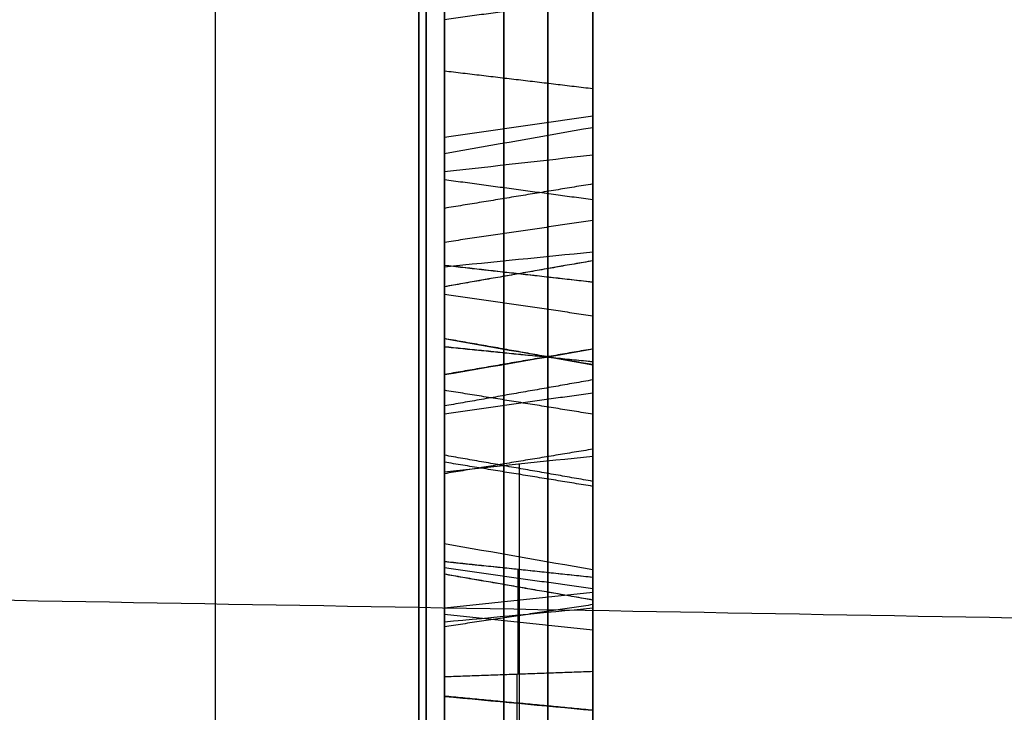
# Model space of a CAD drawing. Header units: millimetres. Extents: x 0 to 290, y -65 to 65.
# Tile 223 of 256: x 241.03 to 242.69, y 25.81 to 26.97. Entities that reach past the tile are written whole.
import ezdxf

# ---------------------------------------------------------------- set-up
doc = ezdxf.new("R2010")
doc.units = ezdxf.units.MM
doc.layers.add('Layer 01', color=18, linetype='Continuous', true_color=0x000000)

# ---------------------------------------------------------------- blocks, each defined once
blk = doc.blocks.new('Block 01')
at = {"layer": 'Layer 01'}
for p, q in [((242, 33.6033, 37.0708), (242, 16.0966, 37.0708)), ((242, 27.9216, -38.4185), (242, 26.604, -38.4185)), ((241.75, 26.7069, -34.5051), (241.75, 26.3689, -34.5051)), ((241.75, 26.7043, -32.7983), (241.75, 26.3451, -32.7983)), ((242, 26.5638, -37.0708), (242, 24.3707, -37.0708)), ((241.75, 26.5547, -38.4199), (241.75, 26.2135, -38.4199)), ((242, 26.2971, -34.4477), (242, 25.0407, -34.4477)), ((241.8764, 25.7661, -36.0241), (241.8764, 26.2245, -35.6824)), ((241.75, 26.1945, -39.8115), (241.75, 25.8526, -39.8115)), ((241.8736, 26.0465, -35.4671), (241.8736, 25.8705, -35.5983)), ((241.75, 25.9817, -35.8355), (242, 26.0081, -35.8709)), ((241.75, 25.9712, -35.5503), (242, 25.9449, -35.515)), ((241.8718, 25.8704, -35.5987), (241.8718, 24.4367, -33.6753))]:
    blk.add_line(p, q, dxfattribs=at)
at = {"layer": 'Layer 01', "extrusion": (-1, 1.81362e-10, -3.14134e-10)}
blk.add_arc((0, 0, -241.7071), 39.7071, 217.05776, 262.94224, dxfattribs=at)
at = {"layer": 'Layer 01', "extrusion": (-1, 1.81357e-10, 3.14112e-10)}
blk.add_arc((0, 0, -241.7071), 39.7071, 97.05776, 142.94224, dxfattribs=at)
at = {"layer": 'Layer 01', "extrusion": (1, -6.98079e-10, 5.60357e-09)}
blk.add_arc((0, 0, 241.3644), 39.3644, 277.10119, 322.89881, dxfattribs=at)
at = {"layer": 'Layer 01', "extrusion": (-1, 3.29704e-09, 5.71067e-09)}
blk.add_arc((0, 0, -241.3644), 39.3644, 97.10119, 142.89881, dxfattribs=at)
at = {"layer": 'Layer 01', "extrusion": (-1, -2.6622e-15, 7.33356e-15)}
blk.add_rational_spline([(241.7193, 41.1984, -29.5994), (241.7193, 32.5666, -41.6136), (241.7193, 19.7551, -49.0103), (241.7193, 5.0346, -50.4785)], [0.85966990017, 0.808876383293, 0.808876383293, 0.85966990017], degree=3, dxfattribs=at)
at = {"layer": 'Layer 01', "extrusion": (1, -9.33582e-15, -1.61701e-14)}
blk.add_rational_spline([(241.7193, 5.0346, 50.4785), (241.7193, 19.7551, 49.0103), (241.7193, 32.5666, 41.6136), (241.7193, 41.1984, 29.5994)], [0.859669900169, 0.808876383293, 0.808876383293, 0.859669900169], degree=3, dxfattribs=at)
at = {"layer": 'Layer 01', "extrusion": (-1, 0, 0)}
for points, knots in [([(242, 40.6342, -29.1941), (242, 39.6103, -30.6193), (242, 37.9715, -32.6655), (242, 35.8795, -34.8925), (242, 34.7885, -35.9659), (242, 34.2317, -36.4926), (242, 33.9907, -36.7162), (242, 33.8295, -36.8647), (242, 33.75, -36.9375), (242, 33.0073, -37.6132), (242, 31.9942, -38.4864), (242, 30.7726, -39.4567), (242, 30.2405, -39.8622), (242, 29.8839, -40.1303), (242, 29.7056, -40.2624), (242, 28.075, -41.4542), (242, 26.5719, -42.4333), (242, 24.2398, -43.7798), (242, 23.0572, -44.4209), (242, 21.6486, -45.1124), (242, 21.0387, -45.3967), (242, 20.6308, -45.5835), (242, 20.4248, -45.6761), (242, 19.4044, -46.127), (242, 18.1671, -46.6346), (242, 16.7011, -47.1684), (242, 15.9625, -47.4207), (242, 15.6447, -47.5257), (242, 15.4326, -47.5949), (242, 15.3246, -47.6298), (242, 11.8767, -48.7309), (242, 8.4585, -49.4389), (242, 4.9657, -49.7873)], [0, 0, 0, 0, 5.309603, 7.964405, 9.291805, 9.955506, 10.287356, 10.287356, 10.619206, 10.619206, 13.274008, 14.601409, 15.265109, 15.265109, 15.928809, 15.928809, 21.238412, 21.238412, 23.893214, 25.220615, 25.884315, 25.884315, 26.548016, 26.548016, 29.202817, 30.530218, 31.193918, 31.525769, 31.525769, 31.857619, 31.857619, 42.476825, 42.476825, 42.476825, 42.476825]), ([(241.75, 27.7487, -33.814), (241.75, 27.7486, -33.814), (241.75, 27.7486, -33.814), (241.75, 27.7486, -33.8139), (241.75, 27.5246, -33.7316), (241.75, 27.2684, -33.5132), (241.75, 26.9728, -33.1609)], [0, 0, 0, 0, 0.000108, 0.000108, 0.000108, 1.035277, 1.035277, 1.035277, 1.035277]), ([(241.85, 26.4179, -34.8498), (241.85, 26.4179, -34.8498), (241.85, 26.4179, -34.8499), (241.85, 26.4179, -34.8499), (241.85, 26.4079, -35.0865), (241.85, 26.2812, -35.2945), (241.85, 26.049, -35.4703), (241.85, 26.049, -35.4704), (241.85, 26.049, -35.4704), (241.85, 26.049, -35.4704)], [0.0096206, 0.0096206, 0.0096206, 0.0096206, 0.0098039, 0.0098039, 0.0098039, 0.9901961, 0.9901961, 0.9901961, 0.9903085, 0.9903085, 0.9903085, 0.9903085]), ([(241.85, 25.6618, -39.5116), (241.85, 25.8625, -39.8315), (241.85, 25.981, -40.1049), (241.85, 26.0211, -40.3375), (241.85, 26.0211, -40.3376), (241.85, 26.0211, -40.3376), (241.85, 26.0212, -40.3377)], [0, 0, 0, 0, 0.990099, 0.990099, 0.990099, 0.9903136, 0.9903136, 0.9903136, 0.9903136])]:
    blk.add_open_spline(points, degree=3, knots=knots, dxfattribs=at)
at = {"layer": 'Layer 01', "extrusion": (1, 6.40934e-15, 1.11013e-14)}
blk.add_open_spline([(242, 4.9657, 49.7873), (242, 6.7119, 49.6131), (242, 9.3034, 49.217), (242, 12.278, 48.5188), (242, 13.7531, 48.1107), (242, 14.4876, 47.8918), (242, 14.8018, 47.7949), (242, 15.0111, 47.7296), (242, 15.1138, 47.6971), (242, 16.0703, 47.3917), (242, 17.333, 46.951), (242, 18.7842, 46.3782), (242, 19.4015, 46.1201), (242, 19.8119, 45.9453), (242, 20.0155, 45.857), (242, 21.8629, 45.0407), (242, 23.4623, 44.2286), (242, 25.7946, 42.8822), (242, 26.941, 42.1785), (242, 28.2442, 41.3044), (242, 28.7953, 40.9184), (242, 29.1611, 40.6585), (242, 29.3443, 40.5265), (242, 30.2449, 39.8682), (242, 31.3032, 39.0504), (242, 32.4985, 38.0477), (242, 33.0863, 37.5342), (242, 33.3361, 37.3115), (242, 33.5021, 37.1625), (242, 33.5863, 37.0864), (242, 36.2639, 34.6509), (242, 38.5861, 32.0447), (242, 40.6342, 29.1941)], degree=3, knots=[0, 0, 0, 0, 5.309603, 7.964405, 9.291805, 9.955506, 10.287356, 10.287356, 10.619206, 10.619206, 13.274008, 14.601409, 15.265109, 15.265109, 15.928809, 15.928809, 21.238412, 21.238412, 23.893214, 25.220615, 25.884315, 25.884315, 26.548016, 26.548016, 29.202817, 30.530218, 31.193918, 31.525769, 31.525769, 31.857619, 31.857619, 42.476825, 42.476825, 42.476825, 42.476825], dxfattribs=at)
at = {"layer": 'Layer 01', "extrusion": (-1, -8.89053e-15, 1.53989e-14)}
blk.add_open_spline([(242, 4.9657, -40.108), (242, 6.2947, -39.9434), (242, 8.2665, -39.5997), (242, 10.5286, -39.029), (242, 11.6501, -38.7013), (242, 12.2085, -38.5268), (242, 12.4473, -38.4497), (242, 12.6063, -38.3979), (242, 12.6842, -38.3722), (242, 15.3587, -37.4819), (242, 17.8399, -36.3664), (242, 21.3907, -34.3164), (242, 23.1057, -33.2074), (242, 25.0007, -31.7665), (242, 25.9218, -31.0093), (242, 26.3758, -30.6216), (242, 26.5689, -30.4534), (242, 26.6974, -30.3409), (242, 26.7627, -30.2832), (242, 28.8286, -28.4499), (242, 30.6374, -26.4921), (242, 32.2517, -24.3544)], degree=3, knots=[0, 0, 0, 0, 4.049899, 6.074849, 7.087324, 7.593561, 7.84668, 7.84668, 8.099798, 8.099798, 16.199597, 16.199597, 20.249496, 22.274446, 23.28692, 23.793158, 24.046277, 24.046277, 24.299395, 24.299395, 32.399194, 32.399194, 32.399194, 32.399194], dxfattribs=at)
at = {"layer": 'Layer 01', "extrusion": (1, 1.33358e-14, 2.30983e-14)}
blk.add_open_spline([(242, 32.2517, 24.3544), (242, 31.4447, 25.4231), (242, 30.1611, 26.9588), (242, 28.5358, 28.6325), (242, 27.6912, 29.4399), (242, 27.2609, 29.8362), (242, 27.0748, 30.0045), (242, 26.9504, 30.1163), (242, 26.8892, 30.171), (242, 24.7809, 32.042), (242, 22.5743, 33.633), (242, 19.0235, 35.6831), (242, 17.2056, 36.6138), (242, 15.0103, 37.5345), (242, 13.894, 37.9536), (242, 13.3312, 38.1529), (242, 13.089, 38.2361), (242, 12.9273, 38.291), (242, 12.8447, 38.3188), (242, 10.224, 39.1913), (242, 7.6241, 39.7788), (242, 4.9657, 40.108)], degree=3, knots=[0, 0, 0, 0, 4.049899, 6.074849, 7.087324, 7.593561, 7.84668, 7.84668, 8.099798, 8.099798, 16.199597, 16.199597, 20.249496, 22.274446, 23.28692, 23.793158, 24.046277, 24.046277, 24.299395, 24.299395, 32.399194, 32.399194, 32.399194, 32.399194], dxfattribs=at)
at = {"layer": 'Layer 01', "extrusion": (-1, -6.63923e-15, 1.14995e-14)}
blk.add_rational_spline([(241.924, 31.9465, -24.1239), (241.924, 25.3284, -32.888), (241.924, 15.8176, -38.3791), (241.924, 4.9187, -39.7285)], [0.961939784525, 0.911212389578, 0.911212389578, 0.961939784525], degree=3, dxfattribs=at)
at = {"layer": 'Layer 01', "extrusion": (1, 3.31962e-15, 5.74974e-15)}
blk.add_rational_spline([(241.924, 4.9187, 39.7285), (241.924, 15.8176, 38.3791), (241.924, 25.3284, 32.888), (241.924, 31.9465, 24.1239)], [0.961939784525, 0.911212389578, 0.911212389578, 0.961939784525], degree=3, dxfattribs=at)
at = {"layer": 'Layer 01', "extrusion": (-1, 1.38399e-13, 1.84746e-13)}
blk.add_open_spline([(241.75, 26.703, -33.3429), (241.75, 27.0506, -33.7572), (241.75, 27.3817, -34.0002), (241.75, 27.6866, -34.0798)], degree=3, dxfattribs=at)
at = {"layer": 'Layer 01', "extrusion": (-1, -6.04806e-14, -1.19125e-13)}
blk.add_open_spline([(241.85, 26.6895, -33.3543), (241.85, 27.0383, -33.7699), (241.85, 27.3719, -34.0159), (241.85, 27.6822, -34.0969)], degree=3, dxfattribs=at)
at = {"layer": 'Layer 01', "extrusion": (-1, -1.35883e-13, -1.8204e-13)}
blk.add_open_spline([(242, 27.6756, -34.1225), (242, 27.3571, -34.0394), (242, 27.0199, -33.7891), (242, 26.6693, -33.3713)], degree=3, dxfattribs=at)
at = {"layer": 'Layer 01', "extrusion": (1, 1.95754e-11, 1.89138e-11)}
blk.add_open_spline([(242, 27.4307, -39.392), (242, 27.2322, -39.2701), (242, 27.0259, -39.0587), (242, 26.811, -38.7506)], degree=3, dxfattribs=at)
at = {"layer": 'Layer 01', "extrusion": (1, 3.35974e-12, 3.16606e-12)}
blk.add_open_spline([(241.75, 27.408, -39.4298), (241.75, 27.4079, -39.4297), (241.75, 27.4078, -39.4296), (241.75, 27.4077, -39.4295), (241.75, 27.2014, -39.3029), (241.75, 26.9919, -39.0869), (241.75, 26.7748, -38.7758)], degree=3, knots=[0, 0, 0, 0, 0.0004558, 0.0004558, 0.0004558, 0.922739, 0.922739, 0.922739, 0.922739], dxfattribs=at)
at = {"layer": 'Layer 01', "extrusion": (1, -5.17497e-13, -5.44437e-13)}
blk.add_open_spline([(241.85, 27.4171, -39.4147), (241.85, 27.417, -39.4146), (241.85, 27.417, -39.4146), (241.85, 27.4169, -39.4145), (241.85, 27.2137, -39.2898), (241.85, 27.0055, -39.0756), (241.85, 26.7893, -38.7657)], degree=3, knots=[0.0095156, 0.0095156, 0.0095156, 0.0095156, 0.009901, 0.009901, 0.009901, 1, 1, 1, 1], dxfattribs=at)
at = {"layer": 'Layer 01', "extrusion": (-1, 1.29702e-11, 1.39875e-11)}
blk.add_open_spline([(241.75, 27.3019, -39.6944), (241.75, 27.0115, -39.543), (241.75, 26.7471, -39.2998), (241.75, 26.5103, -38.9604)], degree=3, dxfattribs=at)
at = {"layer": 'Layer 01', "extrusion": (-1, 1.73689e-11, 1.87784e-11)}
blk.add_open_spline([(241.85, 26.4958, -38.9704), (241.85, 26.7339, -39.3118), (241.85, 27.0004, -39.5571), (241.85, 27.2939, -39.7101)], degree=3, dxfattribs=at)
at = {"layer": 'Layer 01', "extrusion": (-1, 2.16221e-12, 2.33447e-12)}
blk.add_open_spline([(242, 27.2818, -39.7336), (242, 26.9837, -39.5783), (242, 26.7142, -39.3296), (242, 26.4741, -38.9856)], degree=3, dxfattribs=at)
at = {"layer": 'Layer 01', "extrusion": (1, 0, 0)}
for points, knots in [([(241.85, 27.2443, -37.1406), (241.85, 27.2442, -37.1406), (241.85, 27.2442, -37.1406), (241.85, 27.2442, -37.1406), (241.85, 26.9556, -36.9821), (241.85, 26.6801, -36.9992), (241.85, 26.4114, -37.1879), (241.85, 26.4114, -37.1879), (241.85, 26.4114, -37.1879), (241.85, 26.4113, -37.188)], [0.0096876, 0.0096876, 0.0096876, 0.0096876, 0.0098039, 0.0098039, 0.0098039, 0.9901961, 0.9901961, 0.9901961, 0.9902798, 0.9902798, 0.9902798, 0.9902798]), ([(241.85, 26.5666, -37.4105), (241.85, 26.7318, -37.2925), (241.85, 26.9216, -37.3048), (241.85, 27.1241, -37.4356), (241.85, 27.1241, -37.4356), (241.85, 27.1241, -37.4356), (241.85, 27.1241, -37.4356)], [0.0005182, 0.0005182, 0.0005182, 0.0005182, 0.990099, 0.990099, 0.990099, 0.990176, 0.990176, 0.990176, 0.990176]), ([(241.85, 26.9863, -33.1496), (241.85, 26.7126, -32.8234), (241.85, 26.5632, -32.5563), (241.85, 26.5403, -32.3436), (241.85, 26.5403, -32.3435), (241.85, 26.5403, -32.3435), (241.85, 26.5403, -32.3435)], [0, 0, 0, 0, 0.990099, 0.990099, 0.990099, 0.9902208, 0.9902208, 0.9902208, 0.9902208]), ([(241.85, 26.3921, -37.9455), (241.85, 26.3921, -37.9454), (241.85, 26.3921, -37.9454), (241.85, 26.3921, -37.9453), (241.85, 26.3458, -37.7062), (241.85, 26.4015, -37.523), (241.85, 26.5666, -37.4105)], [0.009677, 0.009677, 0.009677, 0.009677, 0.009901, 0.009901, 0.009901, 0.9995139, 0.9995139, 0.9995139, 0.9995139]), ([(241.85, 26.3225, -33.754), (241.85, 26.0016, -33.3234), (241.85, 25.6885, -33.0902), (241.85, 25.3804, -33.0452), (241.85, 25.3804, -33.0452), (241.85, 25.3803, -33.0452), (241.85, 25.3803, -33.0452)], [0, 0, 0, 0, 0.990099, 0.990099, 0.990099, 0.9901662, 0.9901662, 0.9901662, 0.9901662])]:
    blk.add_open_spline(points, degree=3, knots=knots, dxfattribs=at)
at = {"layer": 'Layer 01', "extrusion": (1, -2.69217e-14, 4.74169e-13)}
blk.add_open_spline([(242, 26.3962, -37.1663), (242, 26.6723, -36.9724), (242, 26.9602, -36.9544), (242, 27.2569, -37.1174)], degree=3, dxfattribs=at)
at = {"layer": 'Layer 01', "extrusion": (1, -5.72561e-14, -8.34599e-13)}
blk.add_open_spline([(241.75, 26.4214, -37.2024), (241.75, 26.4215, -37.2024), (241.75, 26.4215, -37.2024), (241.75, 26.4216, -37.2023), (241.75, 26.6853, -37.0171), (241.75, 26.9525, -37.0005), (241.75, 27.2357, -37.156), (241.75, 27.2357, -37.1561), (241.75, 27.2358, -37.1561), (241.75, 27.2358, -37.1561)], degree=3, knots=[-0.9134529, -0.9134529, -0.9134529, -0.9134529, -0.91331, -0.91331, -0.91331, -0.0001917, -0.0001917, -0.0001917, 0, 0, 0, 0], dxfattribs=at)
at = {"layer": 'Layer 01', "extrusion": (1, -7.53612e-13, 2.30373e-12)}
blk.add_open_spline([(241.75, 27.1926, -31.4687), (241.75, 27.1926, -31.4687), (241.75, 27.1926, -31.4687), (241.75, 27.1925, -31.4687), (241.75, 26.9464, -31.4382), (241.75, 26.7395, -31.4983), (241.75, 26.5588, -31.6513), (241.75, 26.5588, -31.6513), (241.75, 26.5587, -31.6514), (241.75, 26.5587, -31.6514)], degree=3, knots=[0, 0, 0, 0, 0.0001279, 0.0001279, 0.0001279, 0.7002991, 0.7002991, 0.7002991, 0.7004823, 0.7004823, 0.7004823, 0.7004823], dxfattribs=at)
at = {"layer": 'Layer 01', "extrusion": (1, 2.64521e-13, -6.12768e-13)}
blk.add_open_spline([(241.85, 27.1948, -31.4512), (241.85, 27.1947, -31.4512), (241.85, 27.1947, -31.4512), (241.85, 27.1947, -31.4512), (241.85, 26.9443, -31.4202), (241.85, 26.7317, -31.4818), (241.85, 26.5474, -31.6378), (241.85, 26.5474, -31.6379), (241.85, 26.5474, -31.6379), (241.85, 26.5474, -31.6379)], degree=3, knots=[0.0097028, 0.0097028, 0.0097028, 0.0097028, 0.0098039, 0.0098039, 0.0098039, 0.9901961, 0.9901961, 0.9901961, 0.990342, 0.990342, 0.990342, 0.990342], dxfattribs=at)
at = {"layer": 'Layer 01', "extrusion": (1, 7.74309e-14, -2.68236e-13)}
blk.add_open_spline([(242, 26.5304, -31.6176), (242, 26.7201, -31.457), (242, 26.9411, -31.3931), (242, 27.1979, -31.4249)], degree=3, dxfattribs=at)
at = {"layer": 'Layer 01', "extrusion": (1, 6.69778e-13, -2.81752e-12)}
blk.add_open_spline([(241.75, 26.7162, -31.8274), (241.75, 26.8288, -31.73), (241.75, 26.9771, -31.6983), (241.75, 27.1503, -31.7241), (241.75, 27.1504, -31.7241), (241.75, 27.1504, -31.7241), (241.75, 27.1504, -31.7241)], degree=3, knots=[0, 0, 0, 0, 0.4756273, 0.4756273, 0.4756273, 0.4757361, 0.4757361, 0.4757361, 0.4757361], dxfattribs=at)
at = {"layer": 'Layer 01', "extrusion": (1, 2.79022e-13, -3.22206e-13)}
blk.add_open_spline([(241.85, 26.7276, -31.8409), (241.85, 26.8355, -31.7474), (241.85, 26.9778, -31.7163), (241.85, 27.1477, -31.7416), (241.85, 27.1478, -31.7416), (241.85, 27.1478, -31.7416), (241.85, 27.1478, -31.7416)], degree=3, knots=[0.0008422, 0.0008422, 0.0008422, 0.0008422, 0.990099, 0.990099, 0.990099, 0.9902297, 0.9902297, 0.9902297, 0.9902297], dxfattribs=at)
at = {"layer": 'Layer 01', "extrusion": (1, 1.1429e-12, -4.88771e-12)}
blk.add_open_spline([(242, 27.1438, -31.7677), (242, 26.9788, -31.7432), (242, 26.8456, -31.7735), (242, 26.7446, -31.8611)], degree=3, dxfattribs=at)
at = {"layer": 'Layer 01', "extrusion": (1, -1.95151e-13, 4.19393e-14)}
blk.add_open_spline([(241.75, 26.5565, -37.396), (241.75, 26.7285, -37.2733), (241.75, 26.9273, -37.2875), (241.75, 27.1336, -37.4207), (241.75, 27.1337, -37.4208), (241.75, 27.1337, -37.4208), (241.75, 27.1337, -37.4208)], degree=3, knots=[0, 0, 0, 0, 0.6562134, 0.6562134, 0.6562134, 0.6563089, 0.6563089, 0.6563089, 0.6563089], dxfattribs=at)
at = {"layer": 'Layer 01', "extrusion": (1, -9.31885e-14, -1.92107e-12)}
blk.add_open_spline([(242, 26.5817, -37.4322), (242, 26.7368, -37.3213), (242, 26.9129, -37.3307), (242, 27.1097, -37.4578)], degree=3, dxfattribs=at)
at = {"layer": 'Layer 01'}
for points, degree in [([(242, 27.0066, -33.1326), (241.875, 26.9897, -33.1467), (241.75, 26.9728, -33.1609)], 2), ([(242, 26.8562, -39.4304), (241.875, 26.8712, -39.4142), (241.75, 26.8861, -39.398)], 2), ([(241.75, 26.7748, -38.7758), (241.875, 26.7929, -38.7632), (242, 26.811, -38.7506)], 2), ([(242, 26.7908, -34.8476), (241.9167, 26.7762, -34.8464), (241.8333, 26.7615, -34.8453), (241.75, 26.7469, -34.8442)], 3), ([(242, 26.7446, -31.8611), (241.9167, 26.7351, -31.8498), (241.8333, 26.7257, -31.8386), (241.75, 26.7162, -31.8274)], 3), ([(242, 26.6693, -33.3713), (241.875, 26.6861, -33.3571), (241.75, 26.703, -33.3429)], 2), ([(242, 26.696, -34.3378), (241.875, 26.6755, -34.346), (241.75, 26.6549, -34.3543)], 2), ([(242, 26.6345, -35.2921), (241.875, 26.616, -35.2802), (241.75, 26.5976, -35.2682)], 2), ([(241.75, 26.5565, -37.396), (241.8333, 26.5649, -37.4081), (241.9167, 26.5733, -37.4201), (242, 26.5817, -37.4322)], 3), ([(242, 26.5666, -32.3407), (241.875, 26.5447, -32.343), (241.75, 26.5228, -32.3452)], 2), ([(242, 26.5666, -32.3407), (241.875, 26.5447, -32.3431), (241.75, 26.5228, -32.3454)], 2), ([(242, 26.5304, -31.6176), (241.875, 26.5446, -31.6345), (241.75, 26.5588, -31.6513)], 2), ([(242, 26.5304, -31.6176), (241.875, 26.5445, -31.6346), (241.75, 26.5586, -31.6515)], 2), ([(250.5175, 25.8284, -64.1793), (230.0131, 26.1864, -64.5372), (209.5087, 26.5443, -64.8951)], 2), ([(241.75, 26.5103, -38.9604), (241.875, 26.4922, -38.973), (242, 26.4741, -38.9856)], 2), ([(242, 26.3915, -34.8488), (241.875, 26.4135, -34.8495), (241.75, 26.4355, -34.8502)], 2), ([(242, 26.3915, -34.8488), (241.875, 26.4135, -34.8497), (241.75, 26.4355, -34.8506)], 2), ([(242, 26.3962, -37.1663), (241.875, 26.4089, -37.1843), (241.75, 26.4216, -37.2023)], 2), ([(242, 26.3962, -37.1663), (241.875, 26.4088, -37.1844), (241.75, 26.4213, -37.2025)], 2), ([(242, 26.418, -37.9403), (241.875, 26.3964, -37.9448), (241.75, 26.3749, -37.9492)], 2), ([(242, 26.418, -37.9403), (241.875, 26.3964, -37.9445), (241.75, 26.3747, -37.9487)], 2), ([(242, 26.3659, -40.3396), (241.875, 26.3439, -40.3415), (241.75, 26.322, -40.3434)], 2), ([(242, 26.3659, -40.3396), (241.875, 26.3439, -40.3415), (241.75, 26.322, -40.3435)], 2), ([(242, 26.3081, -32.8239), (241.875, 26.3282, -32.8147), (241.75, 26.3484, -32.8055)], 2), ([(242, 26.3437, -33.7382), (241.875, 26.3261, -33.7514), (241.75, 26.3084, -33.7646)], 2), ([(242, 26.2492, -39.8317), (241.875, 26.2285, -39.8393), (241.75, 26.2078, -39.8469)], 2), ([(242, 26.195, -32.3409), (241.875, 26.217, -32.3414), (241.75, 26.239, -32.3419)], 2), ([(242, 26.2376, -35.6998), (242, 25.9996, -35.8772), (242, 25.7616, -36.0546)], 2), ([(242, 26.1866, -38.4705), (241.875, 26.2069, -38.462), (241.75, 26.2273, -38.4535)], 2), ([(241.75, 26.2112, -35.6645), (241.75, 25.9909, -35.8287), (241.75, 25.7706, -35.9929)], 2), ([(242, 26.0331, -35.4492), (241.875, 26.0464, -35.4668), (241.75, 26.0597, -35.4844)], 2), ([(241.75, 26.0596, -35.4845), (241.75, 25.9628, -35.5566), (241.75, 25.866, -35.6288)], 2), ([(241.75, 26.0498, -33.9573), (241.875, 26.0321, -33.9705), (242, 26.0144, -33.9837)], 2), ([(242, 25.9951, -40.342), (241.875, 26.0168, -40.3385), (241.75, 26.0386, -40.335)], 2), ([(242, 25.9951, -40.342), (241.875, 26.0168, -40.3383), (241.75, 26.0385, -40.3345)], 2), ([(242, 26.0331, -35.4492), (242, 25.954, -35.5082), (242, 25.875, -35.5671)], 2), ([(242, 25.9873, -39.3073), (241.875, 25.9686, -39.3191), (241.75, 25.95, -39.3308)], 2), ([(241.75, 25.9583, -41.0707), (241.8333, 25.9661, -41.0832), (241.9167, 25.9739, -41.0956), (242, 25.9817, -41.1081)], 3), ([(241.75, 25.866, -35.6288), (241.875, 25.8705, -35.5979), (242, 25.875, -35.5671)], 2), ([(241.75, 25.866, -35.6288), (241.75, 25.1363, -34.6498), (241.75, 24.4066, -33.6709)], 2), ([(242, 25.875, -35.5671), (242, 25.1717, -34.6235), (242, 24.4683, -33.6799)], 2), ([(242, 25.8094, -40.8334), (241.875, 25.8212, -40.852), (241.75, 25.8331, -40.8706)], 2), ([(242, 25.8094, -40.8334), (241.875, 25.821, -40.8522), (241.75, 25.8326, -40.8709)], 2)]:
    blk.add_open_spline(points, degree=degree, dxfattribs=at)
at = {"layer": 'Layer 01', "extrusion": (1, -9.26269e-13, -5.14643e-13)}
blk.add_open_spline([(242, 26.5666, -32.3407), (242, 26.5885, -32.544), (242, 26.7341, -32.8079), (242, 27.0066, -33.1326)], degree=3, dxfattribs=at)
at = {"layer": 'Layer 01', "extrusion": (1, -1.98634e-12, -9.91483e-13)}
blk.add_open_spline([(241.75, 26.9728, -33.1609), (241.75, 26.6983, -32.8338), (241.75, 26.5463, -32.5646), (241.75, 26.5228, -32.3454), (241.75, 26.5228, -32.3454), (241.75, 26.5228, -32.3454), (241.75, 26.5228, -32.3453)], degree=3, knots=[0, 0, 0, 0, 0.9565486, 0.9565486, 0.9565486, 0.9566776, 0.9566776, 0.9566776, 0.9566776], dxfattribs=at)
at = {"layer": 'Layer 01', "extrusion": (-1, 1.92333e-13, 7.75167e-14)}
blk.add_open_spline([(242, 26.3437, -33.7382), (242, 26.6645, -34.1685), (242, 26.8134, -34.537), (242, 26.7908, -34.8476)], degree=3, dxfattribs=at)
at = {"layer": 'Layer 01', "extrusion": (1, 5.191e-12, 2.51759e-12)}
blk.add_open_spline([(242, 26.811, -38.7506), (242, 26.5954, -38.4416), (242, 26.4658, -38.1714), (242, 26.418, -37.9403)], degree=3, dxfattribs=at)
at = {"layer": 'Layer 01', "extrusion": (1, 7.22885e-12, 3.39686e-12)}
blk.add_open_spline([(241.85, 26.7893, -38.7657), (241.85, 26.5725, -38.4549), (241.85, 26.4409, -38.182), (241.85, 26.3921, -37.9457), (241.85, 26.3921, -37.9456), (241.85, 26.3921, -37.9455), (241.85, 26.3921, -37.9455)], degree=3, knots=[0, 0, 0, 0, 0.990099, 0.990099, 0.990099, 0.990333, 0.990333, 0.990333, 0.990333], dxfattribs=at)
at = {"layer": 'Layer 01', "extrusion": (-1, 7.64684e-14, 5.69978e-14)}
blk.add_open_spline([(241.85, 26.7645, -34.8456), (241.85, 26.7863, -34.5451), (241.85, 26.6416, -34.1821), (241.85, 26.3225, -33.754)], degree=3, dxfattribs=at)
at = {"layer": 'Layer 01', "extrusion": (-1, 1.6099e-13, -1.04507e-13)}
blk.add_open_spline([(242, 26.7908, -34.8476), (242, 26.7669, -35.1564), (242, 26.5823, -35.4401), (242, 26.2376, -35.6998)], degree=3, dxfattribs=at)
at = {"layer": 'Layer 01', "extrusion": (1, 6.92251e-12, 3.28051e-12)}
blk.add_open_spline([(241.75, 26.7748, -38.7758), (241.75, 26.5572, -38.4638), (241.75, 26.4244, -38.1891), (241.75, 26.3749, -37.9492), (241.75, 26.3748, -37.9491), (241.75, 26.3748, -37.949), (241.75, 26.3748, -37.949)], degree=3, knots=[0, 0, 0, 0, 0.9304659, 0.9304659, 0.9304659, 0.9307464, 0.9307464, 0.9307464, 0.9307464], dxfattribs=at)
at = {"layer": 'Layer 01', "extrusion": (-1, 0, 0)}
for points in [[(241.75, 26.3084, -33.7646), (241.75, 26.6264, -34.1912), (241.75, 26.7682, -34.5504), (241.75, 26.7469, -34.8442)], [(241.85, 26.2217, -35.6786), (241.85, 26.5629, -35.4217), (241.85, 26.7413, -35.1444), (241.85, 26.7645, -34.8456)], [(242, 25.9873, -39.3073), (242, 26.2102, -39.6627), (242, 26.3365, -40.0063), (242, 26.3659, -40.3396)], [(242, 25.9817, -41.1081), (242, 25.6938, -41.2861), (242, 25.4068, -41.2903), (242, 25.1152, -41.1241)], [(241.85, 25.1284, -41.1012), (241.85, 25.4124, -41.2629), (241.85, 25.6873, -41.2589), (241.85, 25.9676, -41.0857)], [(242, 25.8094, -40.8334), (242, 25.6502, -40.932), (242, 25.4734, -40.9162), (242, 25.2806, -40.7902)]]:
    blk.add_open_spline(points, degree=3, dxfattribs=at)
at = {"layer": 'Layer 01', "extrusion": (-1, -1.65173e-13, 1.07873e-13)}
blk.add_open_spline([(241.75, 26.7469, -34.8442), (241.75, 26.7242, -35.1364), (241.75, 26.5499, -35.4093), (241.75, 26.2112, -35.6645)], degree=3, dxfattribs=at)
at = {"layer": 'Layer 01', "extrusion": (1, 4.68007e-12, -1.73694e-12)}
blk.add_open_spline([(242, 26.7446, -31.8611), (242, 26.6056, -31.9749), (242, 26.5457, -32.1352), (242, 26.5666, -32.3407)], degree=3, dxfattribs=at)
at = {"layer": 'Layer 01', "extrusion": (1, -4.149e-12, 1.38501e-12)}
blk.add_open_spline([(241.75, 26.5228, -32.3453), (241.75, 26.5228, -32.3453), (241.75, 26.5228, -32.3452), (241.75, 26.5228, -32.3452), (241.75, 26.5007, -32.1286), (241.75, 26.5653, -31.9512), (241.75, 26.7162, -31.8274)], degree=3, knots=[0, 0, 0, 0, 0.000129, 0.000129, 0.000129, 0.6018591, 0.6018591, 0.6018591, 0.6018591], dxfattribs=at)
at = {"layer": 'Layer 01', "extrusion": (1, -1.0531e-12, 3.35814e-13)}
blk.add_open_spline([(241.85, 26.5403, -32.3435), (241.85, 26.5403, -32.3435), (241.85, 26.5403, -32.3434), (241.85, 26.5403, -32.3434), (241.85, 26.5187, -32.1313), (241.85, 26.5814, -31.9607), (241.85, 26.7276, -31.8409)], degree=3, knots=[0.0097838, 0.0097838, 0.0097838, 0.0097838, 0.009901, 0.009901, 0.009901, 0.9993168, 0.9993168, 0.9993168, 0.9993168], dxfattribs=at)
at = {"layer": 'Layer 01', "extrusion": (1, 0, 0)}
for points in [[(241.75, 26.239, -32.3419), (241.75, 26.2326, -32.6257), (241.75, 26.3824, -32.9608), (241.75, 26.703, -33.3429)], [(241.85, 26.2214, -32.3415), (241.85, 26.2148, -32.6319), (241.85, 26.3676, -32.9706), (241.85, 26.6895, -33.3543)], [(242, 26.418, -37.9403), (242, 26.373, -37.7073), (242, 26.4268, -37.5375), (242, 26.5817, -37.4322)], [(241.85, 26.0722, -37.9587), (241.85, 26.1163, -38.2897), (241.85, 26.2571, -38.6282), (241.85, 26.4958, -38.9704)], [(242, 26.4741, -38.9856), (242, 26.2335, -38.6406), (242, 26.0907, -38.2982), (242, 26.046, -37.9621)], [(241.85, 25.3038, -33.3556), (241.85, 25.5295, -33.4083), (241.85, 25.7732, -33.6158), (241.85, 26.0356, -33.9679)], [(242, 25.2977, -33.3813), (242, 25.5127, -33.4315), (242, 25.7532, -33.6333), (242, 26.0144, -33.9837)]]:
    blk.add_open_spline(points, degree=3, dxfattribs=at)
at = {"layer": 'Layer 01', "extrusion": (1, 1.94392e-13, 8.94753e-14)}
blk.add_open_spline([(242, 26.6693, -33.3713), (242, 26.3454, -32.9853), (242, 26.1881, -32.6411), (242, 26.195, -32.3409)], degree=3, dxfattribs=at)
at = {"layer": 'Layer 01', "extrusion": (0.173648, -0.979758, -0.099598)}
blk.add_open_spline([(242, 26.5666, -32.3407), (241.9167, 26.552, -32.3423), (241.8333, 26.5374, -32.3438), (241.75, 26.5228, -32.3453)], degree=3, dxfattribs=at)
at = {"layer": 'Layer 01', "extrusion": (1, 8.50692e-13, -3.11504e-13)}
blk.add_open_spline([(241.75, 26.5587, -31.6514), (241.75, 26.5587, -31.6514), (241.75, 26.5586, -31.6515), (241.75, 26.5586, -31.6515), (241.75, 26.3528, -31.8228), (241.75, 26.2459, -32.0494), (241.75, 26.239, -32.3419)], degree=3, knots=[-0.810991, -0.810991, -0.810991, -0.810991, -0.8108078, -0.8108078, -0.8108078, 0, 0, 0, 0], dxfattribs=at)
at = {"layer": 'Layer 01', "extrusion": (-0.173648, -0.63007, 0.756874)}
blk.add_open_spline([(242, 26.5304, -31.6176), (241.9167, 26.5398, -31.6289), (241.8333, 26.5493, -31.6402), (241.75, 26.5587, -31.6514)], degree=3, dxfattribs=at)
at = {"layer": 'Layer 01', "extrusion": (1, -1.9298e-12, 8.91091e-13)}
blk.add_open_spline([(241.75, 26.3748, -37.949), (241.75, 26.3748, -37.9489), (241.75, 26.3748, -37.9488), (241.75, 26.3747, -37.9487), (241.75, 26.3277, -37.7054), (241.75, 26.3845, -37.5133), (241.75, 26.5565, -37.396)], degree=3, knots=[0, 0, 0, 0, 0.0002804, 0.0002804, 0.0002804, 0.6565458, 0.6565458, 0.6565458, 0.6565458], dxfattribs=at)
at = {"layer": 'Layer 01', "extrusion": (1, 1.5989e-13, -1.95262e-13)}
blk.add_open_spline([(241.85, 26.5474, -31.6379), (241.85, 26.5473, -31.6379), (241.85, 26.5473, -31.6379), (241.85, 26.5473, -31.638), (241.85, 26.3377, -31.8125), (241.85, 26.2284, -32.0447), (241.85, 26.2214, -32.3415)], degree=3, knots=[0.0097655, 0.0097655, 0.0097655, 0.0097655, 0.009901, 0.009901, 0.009901, 0.9999807, 0.9999807, 0.9999807, 0.9999807], dxfattribs=at)
at = {"layer": 'Layer 01', "extrusion": (1, 3.83007e-12, -1.77611e-12)}
blk.add_open_spline([(242, 26.195, -32.3409), (242, 26.2021, -32.0375), (242, 26.3149, -31.797), (242, 26.5304, -31.6176)], degree=3, dxfattribs=at)
at = {"layer": 'Layer 01', "extrusion": (1, -1.01604e-13, -7.08797e-14)}
blk.add_open_spline([(241.75, 26.5103, -38.9604), (241.75, 26.2728, -38.6199), (241.75, 26.1334, -38.2841), (241.75, 26.0897, -37.9564)], degree=3, dxfattribs=at)
at = {"layer": 'Layer 01', "extrusion": (-1, 5.66915e-13, 2.13056e-13)}
blk.add_open_spline([(241.75, 26.0498, -33.9573), (241.75, 26.3113, -34.3082), (241.75, 26.4436, -34.605), (241.75, 26.4355, -34.8502), (241.75, 26.4355, -34.8503), (241.75, 26.4355, -34.8504), (241.75, 26.4355, -34.8504)], degree=3, knots=[0, 0, 0, 0, 1.00789, 1.00789, 1.00789, 1.008106, 1.008106, 1.008106, 1.008106], dxfattribs=at)
at = {"layer": 'Layer 01', "extrusion": (-0.173648, -0.984281, 0.032202)}
blk.add_open_spline([(241.75, 26.4355, -34.8504), (241.8333, 26.4209, -34.8499), (241.9167, 26.4062, -34.8493), (242, 26.3915, -34.8488)], degree=3, dxfattribs=at)
at = {"layer": 'Layer 01', "extrusion": (-1, 6.66355e-12, -3.90648e-12)}
blk.add_open_spline([(241.75, 26.4355, -34.8504), (241.75, 26.4355, -34.8505), (241.75, 26.4355, -34.8506), (241.75, 26.4355, -34.8506), (241.75, 26.4252, -35.0936), (241.75, 26.2946, -35.3065), (241.75, 26.0597, -35.4844), (241.75, 26.0596, -35.4844), (241.75, 26.0596, -35.4845), (241.75, 26.0596, -35.4845)], degree=3, knots=[0, 0, 0, 0, 0.0002155, 0.0002155, 0.0002155, 0.7878118, 0.7878118, 0.7878118, 0.7879807, 0.7879807, 0.7879807, 0.7879807], dxfattribs=at)
at = {"layer": 'Layer 01', "extrusion": (-0.173648, -0.560836, 0.809512)}
blk.add_open_spline([(242, 26.3962, -37.1663), (241.9167, 26.4046, -37.1783), (241.8333, 26.413, -37.1904), (241.75, 26.4214, -37.2024)], degree=3, dxfattribs=at)
at = {"layer": 'Layer 01', "extrusion": (1, 1.73257e-12, -6.49195e-13)}
blk.add_open_spline([(241.75, 26.0897, -37.9564), (241.75, 26.0482, -37.6312), (241.75, 26.1556, -37.3866), (241.75, 26.4213, -37.2025), (241.75, 26.4214, -37.2025), (241.75, 26.4214, -37.2024), (241.75, 26.4214, -37.2024)], degree=3, knots=[-0.9184209, -0.9184209, -0.9184209, -0.9184209, -0.0001429, -0.0001429, -0.0001429, 0, 0, 0, 0], dxfattribs=at)
at = {"layer": 'Layer 01', "extrusion": (0.173648, -0.966918, -0.186858)}
blk.add_open_spline([(241.75, 26.3748, -37.949), (241.8333, 26.3892, -37.9461), (241.9167, 26.4036, -37.9432), (242, 26.418, -37.9403)], degree=3, dxfattribs=at)
at = {"layer": 'Layer 01', "extrusion": (-1, -1.86429e-13, -1.13043e-13)}
blk.add_open_spline([(241.85, 26.0356, -33.9679), (241.85, 26.2962, -34.3175), (241.85, 26.4257, -34.6112), (241.85, 26.4179, -34.8496), (241.85, 26.4179, -34.8497), (241.85, 26.4179, -34.8497), (241.85, 26.4179, -34.8498)], degree=3, knots=[0, 0, 0, 0, 0.990099, 0.990099, 0.990099, 0.9902729, 0.9902729, 0.9902729, 0.9902729], dxfattribs=at)
at = {"layer": 'Layer 01', "extrusion": (1, 2.26464e-12, -9.96462e-13)}
blk.add_open_spline([(241.85, 26.4113, -37.188), (241.85, 26.4113, -37.188), (241.85, 26.4113, -37.188), (241.85, 26.4113, -37.188), (241.85, 26.1405, -37.3756), (241.85, 26.03, -37.6277), (241.85, 26.0722, -37.9587)], degree=3, knots=[0.0098135, 0.0098135, 0.0098135, 0.0098135, 0.009901, 0.009901, 0.009901, 0.9999279, 0.9999279, 0.9999279, 0.9999279], dxfattribs=at)
at = {"layer": 'Layer 01', "extrusion": (-1, 3.43276e-12, 1.49623e-12)}
blk.add_open_spline([(242, 26.0144, -33.9837), (242, 26.2736, -34.3314), (242, 26.399, -34.6205), (242, 26.3915, -34.8488)], degree=3, dxfattribs=at)
at = {"layer": 'Layer 01', "extrusion": (1, 1.4697e-12, -6.46762e-13)}
blk.add_open_spline([(242, 26.046, -37.9621), (242, 26.0026, -37.6225), (242, 26.118, -37.359), (242, 26.3962, -37.1663)], degree=3, dxfattribs=at)
at = {"layer": 'Layer 01', "extrusion": (-1, 4.07834e-12, -2.03876e-12)}
blk.add_open_spline([(242, 26.3659, -40.3396), (242, 26.3959, -40.6698), (242, 26.2663, -40.927), (242, 25.9817, -41.1081)], degree=3, dxfattribs=at)
at = {"layer": 'Layer 01', "extrusion": (-1, -6.77153e-13, 4.04177e-13)}
blk.add_open_spline([(242, 26.3915, -34.8488), (242, 26.3818, -35.0759), (242, 26.261, -35.2766), (242, 26.0331, -35.4492)], degree=3, dxfattribs=at)
at = {"layer": 'Layer 01', "extrusion": (-1, 8.51506e-14, -8.0786e-14)}
blk.add_open_spline([(241.85, 25.9676, -41.0857), (241.85, 26.2448, -40.9092), (241.85, 26.3687, -40.6629), (241.85, 26.3395, -40.3419), (241.85, 26.3395, -40.3419), (241.85, 26.3395, -40.3419), (241.85, 26.3395, -40.3419)], degree=3, knots=[0.0001753, 0.0001753, 0.0001753, 0.0001753, 0.990099, 0.990099, 0.990099, 0.9901769, 0.9901769, 0.9901769, 0.9901769], dxfattribs=at)
at = {"layer": 'Layer 01', "extrusion": (-1, 3.71558e-13, -1.46723e-13)}
blk.add_open_spline([(241.75, 26.322, -40.3434), (241.75, 26.322, -40.3435), (241.75, 26.322, -40.3435), (241.75, 26.322, -40.3435), (241.75, 26.3506, -40.6583), (241.75, 26.2305, -40.8974), (241.75, 25.9583, -41.0707)], degree=3, knots=[0, 0, 0, 0, 0.0001268, 0.0001268, 0.0001268, 0.9064816, 0.9064816, 0.9064816, 0.9064816], dxfattribs=at)
at = {"layer": 'Layer 01', "extrusion": (-1, 3.09696e-13, 1.13693e-13)}
blk.add_open_spline([(241.85, 26.3395, -40.3419), (241.85, 26.3106, -40.0137), (241.85, 26.1862, -39.6741), (241.85, 25.9649, -39.3214)], degree=3, dxfattribs=at)
at = {"layer": 'Layer 01', "extrusion": (1, -1.10695e-13, -1.47692e-13)}
blk.add_open_spline([(242, 25.3842, -33.0191), (242, 25.703, -33.0656), (242, 26.021, -33.3053), (242, 26.3437, -33.7382)], degree=3, dxfattribs=at)
at = {"layer": 'Layer 01', "extrusion": (-1, -4.19513e-13, -1.82175e-13)}
blk.add_open_spline([(241.75, 25.95, -39.3308), (241.75, 26.1701, -39.6817), (241.75, 26.2934, -40.0186), (241.75, 26.322, -40.3434)], degree=3, dxfattribs=at)
at = {"layer": 'Layer 01', "extrusion": (1, 2.39648e-12, 3.1775e-12)}
blk.add_open_spline([(241.75, 25.3777, -33.0627), (241.75, 25.3778, -33.0627), (241.75, 25.3778, -33.0627), (241.75, 25.3778, -33.0627), (241.75, 25.6788, -33.1066), (241.75, 25.9886, -33.3356), (241.75, 26.3084, -33.7646)], degree=3, knots=[0, 0, 0, 0, 0.000106, 0.000106, 0.000106, 1.224577, 1.224577, 1.224577, 1.224577], dxfattribs=at)
at = {"layer": 'Layer 01', "extrusion": (0.173649, -0.591507, 0.787379)}
blk.add_open_spline([(241.75, 26.2112, -35.6645), (241.8333, 26.22, -35.6763), (241.9167, 26.2288, -35.688), (242, 26.2376, -35.6998)], degree=3, dxfattribs=at)
at = {"layer": 'Layer 01', "extrusion": (0.173649, 0.976359, 0.128721)}
blk.add_open_spline([(242, 26.046, -37.9621), (241.9167, 26.0605, -37.9602), (241.8333, 26.0751, -37.9583), (241.75, 26.0897, -37.9564)], degree=3, dxfattribs=at)
at = {"layer": 'Layer 01', "extrusion": (-1, 2.11253e-12, -8.10749e-13)}
blk.add_open_spline([(241.75, 26.0385, -40.3348), (241.75, 26.0386, -40.3349), (241.75, 26.0386, -40.3349), (241.75, 26.0386, -40.335), (241.75, 26.0765, -40.571), (241.75, 26.0108, -40.7577), (241.75, 25.8331, -40.8706), (241.75, 25.833, -40.8707), (241.75, 25.8329, -40.8707), (241.75, 25.8328, -40.8708)], degree=3, knots=[0, 0, 0, 0, 0.0002596, 0.0002596, 0.0002596, 0.6477414, 0.6477414, 0.6477414, 0.647997, 0.647997, 0.647997, 0.647997], dxfattribs=at)
at = {"layer": 'Layer 01', "extrusion": (-0.173648, -0.594578, 0.785062)}
blk.add_open_spline([(242, 26.0331, -35.4492), (241.9167, 26.0419, -35.461), (241.8333, 26.0507, -35.4727), (241.75, 26.0596, -35.4845)], degree=3, dxfattribs=at)
at = {"layer": 'Layer 01', "extrusion": (1, 1.3981e-13, 7.57436e-14)}
blk.add_open_spline([(241.75, 25.3079, -33.3385), (241.75, 25.5406, -33.3928), (241.75, 25.7865, -33.6042), (241.75, 26.0498, -33.9573)], degree=3, dxfattribs=at)
at = {"layer": 'Layer 01', "extrusion": (-1, 5.19797e-13, -3.37476e-14)}
blk.add_open_spline([(241.85, 26.0212, -40.3377), (241.85, 26.0212, -40.3377), (241.85, 26.0212, -40.3378), (241.85, 26.0212, -40.3378), (241.85, 26.0583, -40.5691), (241.85, 25.9946, -40.7471), (241.85, 25.8236, -40.8558), (241.85, 25.8236, -40.8558), (241.85, 25.8235, -40.8558), (241.85, 25.8235, -40.8558)], degree=3, knots=[0.0095835, 0.0095835, 0.0095835, 0.0095835, 0.0098039, 0.0098039, 0.0098039, 0.9901961, 0.9901961, 0.9901961, 0.9904341, 0.9904341, 0.9904341, 0.9904341], dxfattribs=at)
at = {"layer": 'Layer 01', "extrusion": (-1, -5.05029e-12, -2.19475e-12)}
blk.add_open_spline([(241.75, 25.6767, -39.5022), (241.75, 25.8782, -39.8233), (241.75, 25.9978, -40.0985), (241.75, 26.0385, -40.3345), (241.75, 26.0385, -40.3346), (241.75, 26.0385, -40.3347), (241.75, 26.0385, -40.3348)], degree=3, knots=[0, 0, 0, 0, 0.9186503, 0.9186503, 0.9186503, 0.9189099, 0.9189099, 0.9189099, 0.9189099], dxfattribs=at)
at = {"layer": 'Layer 01', "extrusion": (-0.173648, -0.970455, -0.16752)}
blk.add_open_spline([(242, 25.9951, -40.342), (241.9167, 26.0096, -40.3396), (241.8333, 26.0241, -40.3372), (241.75, 26.0385, -40.3348)], degree=3, dxfattribs=at)
at = {"layer": 'Layer 01', "extrusion": (-1, 2.09235e-12, -7.90448e-13)}
blk.add_open_spline([(242, 25.9951, -40.342), (242, 26.0311, -40.5664), (242, 25.9703, -40.7312), (242, 25.8094, -40.8334)], degree=3, dxfattribs=at)
at = {"layer": 'Layer 01', "extrusion": (-1, -4.66039e-13, -2.0304e-13)}
blk.add_open_spline([(242, 25.6394, -39.5256), (242, 25.839, -39.8439), (242, 25.9558, -40.1145), (242, 25.9951, -40.342)], degree=3, dxfattribs=at)
at = {"layer": 'Layer 01', "extrusion": (-1, -4.69941e-13, -4.53268e-13)}
blk.add_open_spline([(242, 25.2181, -38.5098), (242, 25.5071, -38.6841), (242, 25.7638, -38.9511), (242, 25.9873, -39.3073)], degree=3, dxfattribs=at)
at = {"layer": 'Layer 01', "extrusion": (-1, 7.13712e-14, -1.15493e-13)}
blk.add_open_spline([(241.75, 25.9583, -41.0707), (241.75, 25.683, -41.2409), (241.75, 25.4161, -41.2447), (241.75, 25.1372, -41.086)], degree=3, dxfattribs=at)
at = {"layer": 'Layer 01', "extrusion": (-1, -1.30861e-12, -1.22473e-12)}
blk.add_open_spline([(241.75, 25.1952, -38.5475), (241.75, 25.1952, -38.5475), (241.75, 25.1953, -38.5476), (241.75, 25.1954, -38.5476), (241.75, 25.4771, -38.7175), (241.75, 25.7292, -38.9789), (241.75, 25.95, -39.3308)], degree=3, knots=[-1.10778, -1.10778, -1.10778, -1.10778, -1.107588, -1.107588, -1.107588, 0, 0, 0, 0], dxfattribs=at)
at = {"layer": 'Layer 01', "extrusion": (-1, -1.8644e-13, -1.43702e-13)}
blk.add_open_spline([(241.85, 25.9649, -39.3214), (241.85, 25.7431, -38.9677), (241.85, 25.4891, -38.7041), (241.85, 25.2045, -38.5325), (241.85, 25.2044, -38.5325), (241.85, 25.2044, -38.5325), (241.85, 25.2044, -38.5324)], degree=3, knots=[0, 0, 0, 0, 0.990099, 0.990099, 0.990099, 0.990211, 0.990211, 0.990211, 0.990211], dxfattribs=at)
at = {"layer": 'Layer 01', "extrusion": (-0.173648, -0.528109, 0.831232)}
blk.add_open_spline([(241.75, 25.8328, -40.8708), (241.8333, 25.825, -40.8583), (241.9167, 25.8172, -40.8459), (242, 25.8094, -40.8334)], degree=3, dxfattribs=at)
at = {"layer": 'Layer 01', "extrusion": (-1, -2.55568e-13, -2.70768e-12)}
blk.add_open_spline([(241.75, 25.8328, -40.8708), (241.75, 25.8328, -40.8708), (241.75, 25.8327, -40.8709), (241.75, 25.8326, -40.8709), (241.75, 25.6563, -40.9801), (241.75, 25.4584, -40.959), (241.75, 25.2565, -40.8271), (241.75, 25.2564, -40.827), (241.75, 25.2563, -40.8269), (241.75, 25.2561, -40.8268)], degree=3, knots=[0, 0, 0, 0, 0.0002556, 0.0002556, 0.0002556, 0.6478352, 0.6478352, 0.6478352, 0.648291, 0.648291, 0.648291, 0.648291], dxfattribs=at)
at = {"layer": 'Layer 01', "extrusion": (-1, 4.52539e-14, -7.30869e-14)}
blk.add_open_spline([(241.85, 25.8235, -40.8558), (241.85, 25.8234, -40.8559), (241.85, 25.8234, -40.8559), (241.85, 25.8233, -40.8559), (241.85, 25.6539, -40.9609), (241.85, 25.4644, -40.9419), (241.85, 25.2662, -40.8123), (241.85, 25.2661, -40.8123), (241.85, 25.266, -40.8122), (241.85, 25.2659, -40.8122)], degree=3, knots=[0.009543, 0.009543, 0.009543, 0.009543, 0.0098039, 0.0098039, 0.0098039, 0.9901961, 0.9901961, 0.9901961, 0.9905666, 0.9905666, 0.9905666, 0.9905666], dxfattribs=at)

msp = doc.modelspace()

# ---------------------------------------------------------------- block references
at = {"layer": 'Layer 01'}
msp.add_blockref('Block 01', (0, 0), dxfattribs=at)

doc.saveas('drawing.dxf')
